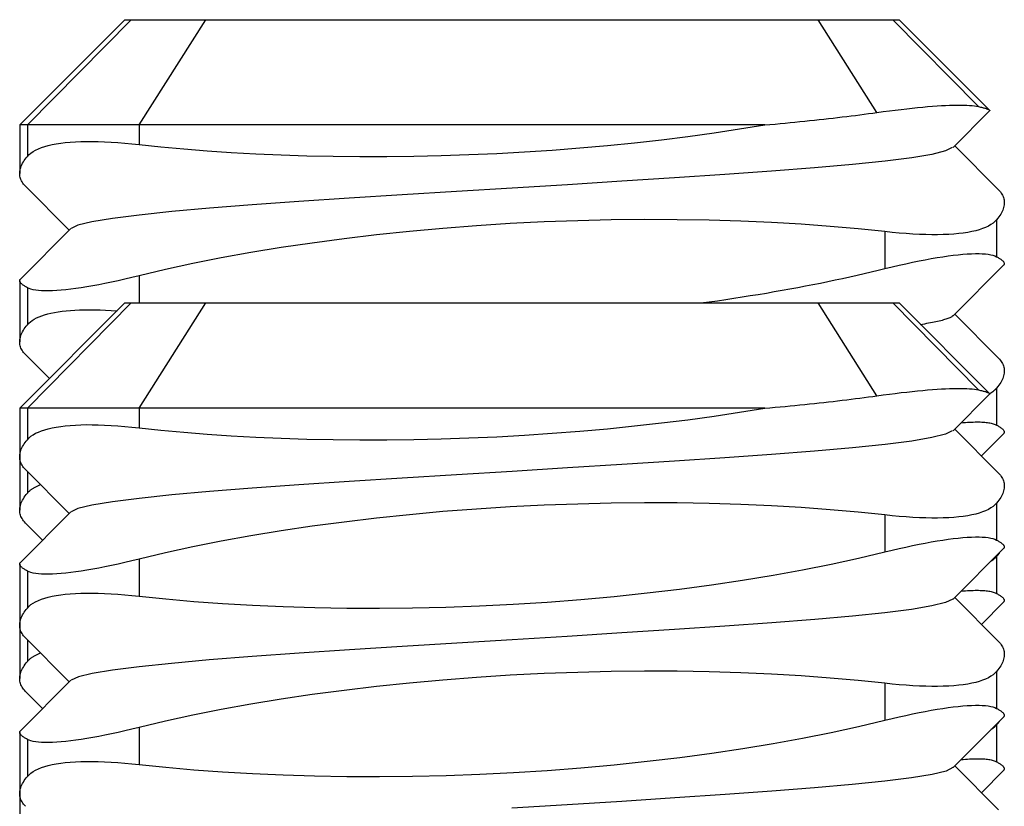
# Model space of a CAD drawing. Header units: inches. Extents: x 3 to 143, y 2 to 93.
# Tile 8 of 36: x 19.586 to 19.799, y 12.004 to 12.175. Entities that reach past the tile are written whole.
import ezdxf

# ---------------------------------------------------------------- set-up
doc = ezdxf.new("R2010")
doc.units = ezdxf.units.IN
doc.header["$LTSCALE"] = 8.561686
doc.header["$MEASUREMENT"] = 0
doc.layers.add('Visible Edges(ANSI)', color=7, linetype='Continuous', lineweight=25)
doc.layers.add('Visible Tangent Edges(ANSI)', color=7, linetype='Continuous', lineweight=25)

msp = doc.modelspace()

# ---------------------------------------------------------------- linework, layer by layer
at = {"layer": 'Visible Edges(ANSI)'}
for p, q in [((19.60843, 12.17488), (19.58561, 12.15206)), ((19.60843, 12.17488), (19.6098, 12.17488)), ((19.6098, 12.17488), (19.62596, 12.17488)), ((19.62596, 12.17488), (19.75885, 12.17488)), ((19.75885, 12.17488), (19.77501, 12.17488)), ((19.77501, 12.17488), (19.77638, 12.17488)), ((19.77638, 12.17488), (19.796, 12.15526)), ((19.79601, 12.15509), (19.78808, 12.14714)), ((19.58561, 12.15206), (19.58561, 12.14152)), ((19.58727, 12.15206), (19.58561, 12.15206)), ((19.61152, 12.15206), (19.58727, 12.15206)), ((19.74724, 12.15206), (19.61152, 12.15206)), ((19.78844, 12.1475), (19.79793, 12.13798)), ((19.59637, 12.12924), (19.58687, 12.13875)), ((19.58577, 12.11861), (19.59672, 12.12959)), ((19.79904, 12.12161), (19.78808, 12.11063)), ((19.58561, 12.11827), (19.58561, 12.10501)), ((19.60843, 12.11344), (19.58561, 12.09061)), ((19.60843, 12.11344), (19.6098, 12.11344)), ((19.6098, 12.11344), (19.62596, 12.11344)), ((19.62596, 12.11344), (19.75885, 12.11344)), ((19.75885, 12.11344), (19.77501, 12.11344)), ((19.77501, 12.11344), (19.77638, 12.11344)), ((19.77638, 12.11344), (19.796, 12.09382)), ((19.78844, 12.11098), (19.79793, 12.10146)), ((19.59205, 12.09705), (19.58687, 12.10224)), ((19.79601, 12.09364), (19.78808, 12.0857)), ((19.58561, 12.09061), (19.58561, 12.08007)), ((19.58727, 12.09061), (19.58561, 12.09061)), ((19.61152, 12.09061), (19.58727, 12.09061)), ((19.74724, 12.09061), (19.61152, 12.09061)), ((19.78844, 12.08605), (19.79793, 12.07653)), ((19.79904, 12.08509), (19.79422, 12.08026)), ((19.58561, 12.08007), (19.58561, 12.06849)), ((19.59637, 12.06779), (19.58687, 12.07731)), ((19.58577, 12.05717), (19.59672, 12.06814)), ((19.59059, 12.062), (19.58687, 12.06572)), ((19.79904, 12.06016), (19.78808, 12.04918)), ((19.58561, 12.05682), (19.58561, 12.04356)), ((19.78844, 12.04953), (19.79793, 12.04002)), ((19.79904, 12.04857), (19.79422, 12.04374)), ((19.58561, 12.04356), (19.58561, 12.03197)), ((19.59637, 12.03127), (19.58687, 12.04079)), ((19.58577, 12.02065), (19.59672, 12.03163)), ((19.59059, 12.02548), (19.58687, 12.0292)), ((19.79904, 12.02364), (19.78808, 12.01266)), ((19.58561, 12.0203), (19.58561, 12.00704)), ((19.78844, 12.01302), (19.79793, 12.0035)), ((19.79904, 12.01206), (19.79422, 12.00722)), ((19.58561, 12.00704), (19.58561, 11.99546))]:
    msp.add_line(p, q, dxfattribs=at)
at = {"layer": 'Visible Edges(ANSI)', "flags": 128}
for points in [[(19.77158, 12.15476), (19.77294, 12.15494), (19.77426, 12.15512), (19.77555, 12.15528), (19.77681, 12.15543), (19.77804, 12.15558), (19.77922, 12.15571), (19.78038, 12.15582), (19.78149, 12.15593), (19.78256, 12.15603), (19.7836, 12.15611), (19.7846, 12.15618), (19.78555, 12.15624), (19.78646, 12.15629), (19.78733, 12.15632), (19.78816, 12.15635), (19.78895, 12.15636), (19.78969, 12.15636), (19.79038, 12.15635), (19.79104, 12.15632), (19.79164, 12.15629), (19.79221, 12.15624), (19.79272, 12.15618), (19.79319, 12.15611), (19.79362, 12.15603)], [(19.79362, 12.15603), (19.79384, 12.15598), (19.79405, 12.15593), (19.79425, 12.15588), (19.79444, 12.15584), (19.79462, 12.15579), (19.79479, 12.15574), (19.79495, 12.1557), (19.79509, 12.15566), (19.79523, 12.15561), (19.79536, 12.15557), (19.79547, 12.15553), (19.79558, 12.15549), (19.79567, 12.15545), (19.79576, 12.15541), (19.79583, 12.15538), (19.79589, 12.15534), (19.79595, 12.15531), (19.79599, 12.15527), (19.79602, 12.15524), (19.79604, 12.15521), (19.79605, 12.15518), (19.79605, 12.15514), (19.79604, 12.15512), (19.79601, 12.15509)], [(19.74724, 12.15206), (19.74835, 12.15216), (19.74946, 12.15226), (19.75055, 12.15236), (19.75164, 12.15246), (19.75272, 12.15257), (19.75379, 12.15267), (19.75485, 12.15278), (19.75591, 12.15288), (19.75696, 12.15299), (19.75799, 12.1531), (19.75902, 12.15321), (19.76004, 12.15332), (19.76106, 12.15344), (19.76206, 12.15355), (19.76305, 12.15367), (19.76404, 12.15378), (19.76501, 12.1539), (19.76598, 12.15402), (19.76694, 12.15414), (19.76789, 12.15426), (19.76882, 12.15438), (19.76975, 12.15451), (19.77067, 12.15463), (19.77158, 12.15476)], [(19.61152, 12.14781), (19.61626, 12.14731), (19.62118, 12.14686), (19.62625, 12.14645), (19.63147, 12.1461), (19.63684, 12.1458), (19.64233, 12.14556), (19.64793, 12.14538), (19.65361, 12.14526), (19.65938, 12.1452), (19.66522, 12.14521), (19.67112, 12.14528), (19.67707, 12.14541), (19.68306, 12.14561), (19.68908, 12.14588), (19.69511, 12.14622), (19.70113, 12.14662), (19.70713, 12.14708), (19.71309, 12.14761), (19.71899, 12.14821), (19.72482, 12.14886), (19.73057, 12.14958), (19.73623, 12.15035), (19.74179, 12.15118), (19.74724, 12.15206)], [(19.58727, 12.14523), (19.58763, 12.14561), (19.58805, 12.14597), (19.58853, 12.1463), (19.58907, 12.14661), (19.58967, 12.1469), (19.59033, 12.14717), (19.59104, 12.14741), (19.59182, 12.14762), (19.59265, 12.14782), (19.59355, 12.14799), (19.5945, 12.14813), (19.5955, 12.14825), (19.59657, 12.14835), (19.59768, 12.14842), (19.59885, 12.14847), (19.60007, 12.14849), (19.60134, 12.14849), (19.60266, 12.14847), (19.60403, 12.14842), (19.60544, 12.14835), (19.6069, 12.14825), (19.60839, 12.14813), (19.60994, 12.14798), (19.61152, 12.14781)], [(19.78792, 12.14714), (19.78643, 12.14641), (19.7835, 12.14568), (19.77914, 12.14495), (19.77338, 12.14422), (19.76629, 12.14349), (19.75801, 12.14276), (19.74872, 12.14202), (19.73855, 12.14129), (19.72768, 12.14056), (19.71626, 12.13983), (19.70445, 12.1391), (19.69243, 12.13837), (19.6804, 12.13764), (19.66856, 12.1369), (19.65708, 12.13617), (19.64618, 12.13544), (19.63603, 12.13471), (19.6268, 12.13398), (19.6186, 12.13325), (19.61154, 12.13252), (19.60572, 12.13178), (19.60125, 12.13105), (19.59825, 12.13032), (19.5968, 12.12959)], [(19.58687, 12.13875), (19.58666, 12.13898), (19.58646, 12.13922), (19.58628, 12.13945), (19.58613, 12.13969), (19.58599, 12.13994), (19.58588, 12.14019), (19.58578, 12.14044), (19.58571, 12.14069), (19.58566, 12.14095), (19.58562, 12.14121), (19.58561, 12.14148), (19.58562, 12.14175), (19.58564, 12.14202), (19.58569, 12.1423), (19.58576, 12.14258), (19.58585, 12.14286), (19.58596, 12.14315), (19.58608, 12.14344), (19.58623, 12.14373), (19.5864, 12.14403), (19.58659, 12.14432), (19.5868, 12.14462), (19.58703, 12.14493), (19.58727, 12.14523)], [(19.79793, 12.13798), (19.79815, 12.13775), (19.79835, 12.13752), (19.79852, 12.13728), (19.79868, 12.13704), (19.79881, 12.1368), (19.79893, 12.13655), (19.79902, 12.1363), (19.7991, 12.13604), (19.79915, 12.13578), (19.79919, 12.13552), (19.7992, 12.13525), (19.79919, 12.13498), (19.79916, 12.13471), (19.79912, 12.13443), (19.79905, 12.13415), (19.79896, 12.13387), (19.79885, 12.13359), (19.79872, 12.1333), (19.79858, 12.133), (19.79841, 12.13271), (19.79822, 12.13241), (19.79801, 12.13211), (19.79778, 12.13181), (19.79753, 12.1315)], [(19.77329, 12.12892), (19.76749, 12.12953), (19.76144, 12.13006), (19.75516, 12.13052), (19.74869, 12.1309), (19.74203, 12.13119), (19.7352, 12.1314), (19.72823, 12.13151), (19.72112, 12.13154), (19.71393, 12.13146), (19.70667, 12.13129), (19.69937, 12.13102), (19.69203, 12.13066), (19.68471, 12.13019), (19.67741, 12.12963), (19.67018, 12.12897), (19.66303, 12.12822), (19.65599, 12.12738), (19.64907, 12.12645), (19.64231, 12.12545), (19.63574, 12.12436), (19.62935, 12.1232), (19.62318, 12.12198), (19.61723, 12.12068), (19.61152, 12.11933)], [(19.79753, 12.1315), (19.79717, 12.13112), (19.79676, 12.13076), (19.79628, 12.13043), (19.79574, 12.13012), (19.79514, 12.12983), (19.79448, 12.12957), (19.79376, 12.12933), (19.79299, 12.12911), (19.79216, 12.12892), (19.79126, 12.12875), (19.79031, 12.1286), (19.7893, 12.12848), (19.78824, 12.12839), (19.78713, 12.12831), (19.78596, 12.12827), (19.78474, 12.12824), (19.78346, 12.12824), (19.78215, 12.12827), (19.78078, 12.12832), (19.77937, 12.12839), (19.77791, 12.12849), (19.77641, 12.12861), (19.77487, 12.12875), (19.77329, 12.12892)], [(19.77329, 12.12089), (19.77485, 12.12127), (19.77638, 12.12163), (19.77786, 12.12196), (19.7793, 12.12227), (19.7807, 12.12256), (19.78205, 12.12282), (19.78336, 12.12306), (19.78463, 12.12328), (19.78585, 12.12347), (19.78701, 12.12364), (19.78813, 12.12379), (19.7892, 12.12391), (19.79021, 12.124), (19.79117, 12.12408), (19.79207, 12.12413), (19.79292, 12.12415), (19.79371, 12.12415), (19.79443, 12.12412), (19.7951, 12.12407), (19.79571, 12.124), (19.79626, 12.1239), (19.79674, 12.12378), (19.79717, 12.12364), (19.79753, 12.12347)], [(19.79753, 12.12347), (19.79771, 12.12337), (19.79788, 12.12328), (19.79803, 12.12318), (19.79818, 12.12309), (19.79832, 12.123), (19.79844, 12.12291), (19.79856, 12.12282), (19.79867, 12.12274), (19.79876, 12.12265), (19.79885, 12.12257), (19.79893, 12.12249), (19.799, 12.12241), (19.79906, 12.12233), (19.7991, 12.12226), (19.79914, 12.12218), (19.79917, 12.12211), (19.79919, 12.12204), (19.7992, 12.12197), (19.7992, 12.12191), (19.79919, 12.12184), (19.79917, 12.12178), (19.79913, 12.12172), (19.79909, 12.12166), (19.79904, 12.12161)], [(19.61152, 12.11933), (19.60996, 12.11895), (19.60843, 12.11859), (19.60695, 12.11826), (19.60551, 12.11795), (19.60411, 12.11766), (19.60275, 12.1174), (19.60144, 12.11716), (19.60018, 12.11694), (19.59896, 12.11675), (19.59779, 12.11658), (19.59667, 12.11643), (19.59561, 12.11631), (19.59459, 12.11621), (19.59364, 12.11614), (19.59273, 12.11609), (19.59189, 12.11607), (19.5911, 12.11607), (19.59037, 12.11609), (19.58971, 12.11614), (19.5891, 12.11622), (19.58855, 12.11631), (19.58806, 12.11643), (19.58764, 12.11658), (19.58727, 12.11675)], [(19.73337, 12.11344), (19.73519, 12.11369), (19.73699, 12.11394), (19.73878, 12.11421), (19.74056, 12.11447), (19.74234, 12.11475), (19.7441, 12.11503), (19.74584, 12.11531), (19.74758, 12.1156), (19.7493, 12.1159), (19.75101, 12.1162), (19.7527, 12.1165), (19.75438, 12.11681), (19.75604, 12.11713), (19.75769, 12.11745), (19.75932, 12.11777), (19.76094, 12.1181), (19.76254, 12.11843), (19.76413, 12.11877), (19.7657, 12.11911), (19.76725, 12.11946), (19.76879, 12.11981), (19.7703, 12.12017), (19.77181, 12.12053), (19.77329, 12.12089)], [(19.58727, 12.11675), (19.5871, 12.11685), (19.58693, 12.11694), (19.58678, 12.11704), (19.58663, 12.11713), (19.58649, 12.11722), (19.58637, 12.11731), (19.58625, 12.1174), (19.58614, 12.11748), (19.58604, 12.11757), (19.58596, 12.11765), (19.58588, 12.11773), (19.58581, 12.11781), (19.58575, 12.11788), (19.5857, 12.11796), (19.58566, 12.11803), (19.58564, 12.11811), (19.58562, 12.11818), (19.58561, 12.11824), (19.58561, 12.11831), (19.58562, 12.11837), (19.58564, 12.11844), (19.58567, 12.1185), (19.58571, 12.11856), (19.58577, 12.11861)], [(19.58727, 12.10872), (19.58758, 12.10905), (19.58794, 12.10936), (19.58834, 12.10966), (19.58878, 12.10994), (19.58928, 12.1102), (19.58981, 12.11045), (19.59039, 12.11067), (19.59102, 12.11088), (19.59169, 12.11107), (19.5924, 12.11125), (19.59316, 12.1114), (19.59396, 12.11154), (19.59481, 12.11166), (19.5957, 12.11176), (19.59663, 12.11184), (19.5976, 12.1119), (19.59861, 12.11195), (19.59966, 12.11197), (19.60075, 12.11198), (19.60188, 12.11197), (19.60304, 12.11194), (19.60424, 12.11189), (19.60547, 12.11183), (19.60674, 12.11174)], [(19.78801, 12.11063), (19.78791, 12.11055), (19.7878, 12.11047), (19.78767, 12.11039), (19.78752, 12.11031), (19.78736, 12.11023), (19.78717, 12.11015), (19.78697, 12.11007), (19.78675, 12.10999), (19.78652, 12.10991), (19.78626, 12.10983), (19.78599, 12.10975), (19.7857, 12.10967), (19.7854, 12.10959), (19.78508, 12.10951), (19.78474, 12.10943), (19.78438, 12.10936), (19.78401, 12.10928), (19.78362, 12.1092), (19.78321, 12.10912), (19.78279, 12.10904), (19.78235, 12.10896), (19.78189, 12.10888), (19.78142, 12.1088), (19.78093, 12.10872)], [(19.58687, 12.10224), (19.58666, 12.10247), (19.58646, 12.1027), (19.58628, 12.10294), (19.58613, 12.10318), (19.58599, 12.10342), (19.58588, 12.10367), (19.58578, 12.10392), (19.58571, 12.10418), (19.58566, 12.10444), (19.58562, 12.1047), (19.58561, 12.10496), (19.58562, 12.10523), (19.58564, 12.10551), (19.58569, 12.10578), (19.58576, 12.10606), (19.58585, 12.10635), (19.58596, 12.10663), (19.58608, 12.10692), (19.58623, 12.10721), (19.5864, 12.10751), (19.58659, 12.10781), (19.5868, 12.10811), (19.58703, 12.10841), (19.58727, 12.10872)], [(19.79793, 12.10146), (19.79815, 12.10124), (19.79835, 12.101), (19.79852, 12.10077), (19.79868, 12.10052), (19.79881, 12.10028), (19.79893, 12.10003), (19.79902, 12.09978), (19.7991, 12.09952), (19.79915, 12.09927), (19.79919, 12.099), (19.7992, 12.09874), (19.79919, 12.09847), (19.79916, 12.09819), (19.79912, 12.09792), (19.79905, 12.09764), (19.79896, 12.09736), (19.79885, 12.09707), (19.79872, 12.09678), (19.79858, 12.09649), (19.79841, 12.09619), (19.79822, 12.0959), (19.79801, 12.09559), (19.79778, 12.09529), (19.79753, 12.09499)], [(19.77158, 12.09331), (19.77294, 12.09349), (19.77426, 12.09367), (19.77555, 12.09383), (19.77681, 12.09399), (19.77804, 12.09413), (19.77922, 12.09426), (19.78038, 12.09438), (19.78149, 12.09448), (19.78256, 12.09458), (19.7836, 12.09466), (19.7846, 12.09473), (19.78555, 12.09479), (19.78646, 12.09484), (19.78733, 12.09488), (19.78816, 12.0949), (19.78895, 12.09491), (19.78969, 12.09491), (19.79038, 12.0949), (19.79104, 12.09488), (19.79164, 12.09484), (19.79221, 12.09479), (19.79272, 12.09473), (19.79319, 12.09466), (19.79362, 12.09458)], [(19.79362, 12.09458), (19.79384, 12.09453), (19.79405, 12.09448), (19.79425, 12.09443), (19.79444, 12.09439), (19.79462, 12.09434), (19.79479, 12.0943), (19.79495, 12.09425), (19.79509, 12.09421), (19.79523, 12.09417), (19.79536, 12.09412), (19.79547, 12.09408), (19.79558, 12.09404), (19.79567, 12.094), (19.79576, 12.09397), (19.79583, 12.09393), (19.79589, 12.09389), (19.79595, 12.09386), (19.79599, 12.09382), (19.79602, 12.09379), (19.79604, 12.09376), (19.79605, 12.09373), (19.79605, 12.0937), (19.79604, 12.09367), (19.79601, 12.09364)], [(19.79753, 12.09499), (19.79749, 12.09493), (19.79744, 12.09487), (19.79739, 12.09482), (19.79733, 12.09476), (19.79728, 12.09471), (19.79723, 12.09465), (19.79717, 12.0946), (19.79711, 12.09455), (19.79706, 12.0945), (19.797, 12.09444), (19.79694, 12.09439), (19.79687, 12.09434), (19.79681, 12.09429), (19.79675, 12.09424), (19.79668, 12.09419), (19.79661, 12.09414), (19.79655, 12.09409), (19.79648, 12.09405), (19.79641, 12.094), (19.79633, 12.09395), (19.79626, 12.0939), (19.79619, 12.09386), (19.79611, 12.09381), (19.79603, 12.09377)], [(19.74724, 12.09061), (19.74835, 12.09071), (19.74946, 12.09081), (19.75055, 12.09091), (19.75164, 12.09101), (19.75272, 12.09112), (19.75379, 12.09122), (19.75485, 12.09133), (19.75591, 12.09144), (19.75696, 12.09154), (19.75799, 12.09165), (19.75902, 12.09176), (19.76004, 12.09188), (19.76106, 12.09199), (19.76206, 12.0921), (19.76305, 12.09222), (19.76404, 12.09234), (19.76501, 12.09245), (19.76598, 12.09257), (19.76694, 12.09269), (19.76789, 12.09281), (19.76882, 12.09294), (19.76975, 12.09306), (19.77067, 12.09318), (19.77158, 12.09331)], [(19.61152, 12.08637), (19.61626, 12.08586), (19.62118, 12.08541), (19.62625, 12.08501), (19.63147, 12.08465), (19.63684, 12.08435), (19.64233, 12.08411), (19.64793, 12.08393), (19.65361, 12.08381), (19.65938, 12.08375), (19.66522, 12.08376), (19.67112, 12.08383), (19.67707, 12.08396), (19.68306, 12.08416), (19.68908, 12.08443), (19.69511, 12.08477), (19.70113, 12.08517), (19.70713, 12.08564), (19.71309, 12.08617), (19.71899, 12.08676), (19.72482, 12.08742), (19.73057, 12.08813), (19.73623, 12.0889), (19.74179, 12.08973), (19.74724, 12.09061)], [(19.78984, 12.08745), (19.79031, 12.0875), (19.79077, 12.08753), (19.79121, 12.08756), (19.79165, 12.08759), (19.79207, 12.08761), (19.79248, 12.08762), (19.79287, 12.08763), (19.79325, 12.08764), (19.79362, 12.08763), (19.79398, 12.08763), (19.79432, 12.08761), (19.79465, 12.08759), (19.79496, 12.08757), (19.79527, 12.08754), (19.79555, 12.08751), (19.79583, 12.08747), (19.79609, 12.08742), (19.79634, 12.08737), (19.79657, 12.08731), (19.79679, 12.08725), (19.797, 12.08719), (19.79719, 12.08711), (19.79737, 12.08704), (19.79753, 12.08695)], [(19.58727, 12.08379), (19.58763, 12.08417), (19.58805, 12.08452), (19.58853, 12.08486), (19.58907, 12.08517), (19.58967, 12.08545), (19.59033, 12.08572), (19.59104, 12.08596), (19.59182, 12.08617), (19.59265, 12.08637), (19.59355, 12.08654), (19.5945, 12.08668), (19.5955, 12.0868), (19.59657, 12.0869), (19.59768, 12.08697), (19.59885, 12.08702), (19.60007, 12.08705), (19.60134, 12.08704), (19.60266, 12.08702), (19.60403, 12.08697), (19.60544, 12.0869), (19.6069, 12.0868), (19.60839, 12.08668), (19.60994, 12.08653), (19.61152, 12.08637)], [(19.78792, 12.0857), (19.78643, 12.08497), (19.7835, 12.08423), (19.77914, 12.0835), (19.77338, 12.08277), (19.76629, 12.08204), (19.75801, 12.08131), (19.74872, 12.08058), (19.73855, 12.07985), (19.72768, 12.07911), (19.71626, 12.07838), (19.70445, 12.07765), (19.69243, 12.07692), (19.6804, 12.07619), (19.66856, 12.07546), (19.65708, 12.07473), (19.64618, 12.07399), (19.63603, 12.07326), (19.6268, 12.07253), (19.6186, 12.0718), (19.61154, 12.07107), (19.60572, 12.07034), (19.60125, 12.06961), (19.59825, 12.06887), (19.5968, 12.06814)], [(19.79753, 12.08695), (19.79771, 12.08686), (19.79788, 12.08676), (19.79803, 12.08667), (19.79818, 12.08657), (19.79832, 12.08648), (19.79844, 12.08639), (19.79856, 12.08631), (19.79867, 12.08622), (19.79876, 12.08614), (19.79885, 12.08605), (19.79893, 12.08597), (19.799, 12.08589), (19.79906, 12.08582), (19.7991, 12.08574), (19.79914, 12.08567), (19.79917, 12.0856), (19.79919, 12.08553), (19.7992, 12.08546), (19.7992, 12.08539), (19.79919, 12.08533), (19.79917, 12.08526), (19.79913, 12.0852), (19.79909, 12.08515), (19.79904, 12.08509)], [(19.58687, 12.07731), (19.58666, 12.07754), (19.58646, 12.07777), (19.58628, 12.078), (19.58613, 12.07825), (19.58599, 12.07849), (19.58588, 12.07874), (19.58578, 12.07899), (19.58571, 12.07925), (19.58566, 12.0795), (19.58562, 12.07977), (19.58561, 12.08003), (19.58562, 12.0803), (19.58564, 12.08058), (19.58569, 12.08085), (19.58576, 12.08113), (19.58585, 12.08141), (19.58596, 12.0817), (19.58608, 12.08199), (19.58623, 12.08228), (19.5864, 12.08258), (19.58659, 12.08288), (19.5868, 12.08318), (19.58703, 12.08348), (19.58727, 12.08379)], [(19.79793, 12.07653), (19.79815, 12.0763), (19.79835, 12.07607), (19.79852, 12.07583), (19.79868, 12.07559), (19.79881, 12.07535), (19.79893, 12.0751), (19.79902, 12.07485), (19.7991, 12.07459), (19.79915, 12.07433), (19.79919, 12.07407), (19.7992, 12.07381), (19.79919, 12.07354), (19.79916, 12.07326), (19.79912, 12.07299), (19.79905, 12.07271), (19.79896, 12.07242), (19.79885, 12.07214), (19.79872, 12.07185), (19.79858, 12.07156), (19.79841, 12.07126), (19.79822, 12.07096), (19.79801, 12.07066), (19.79778, 12.07036), (19.79753, 12.07005)], [(19.58687, 12.06572), (19.58666, 12.06595), (19.58646, 12.06618), (19.58628, 12.06642), (19.58613, 12.06666), (19.58599, 12.06691), (19.58588, 12.06715), (19.58578, 12.06741), (19.58571, 12.06766), (19.58566, 12.06792), (19.58562, 12.06818), (19.58561, 12.06845), (19.58562, 12.06872), (19.58564, 12.06899), (19.58569, 12.06927), (19.58576, 12.06955), (19.58585, 12.06983), (19.58596, 12.07012), (19.58608, 12.07041), (19.58623, 12.0707), (19.5864, 12.07099), (19.58659, 12.07129), (19.5868, 12.07159), (19.58703, 12.07189), (19.58727, 12.0722)], [(19.58727, 12.0722), (19.58735, 12.07229), (19.58744, 12.07238), (19.58752, 12.07247), (19.58761, 12.07256), (19.58771, 12.07265), (19.5878, 12.07273), (19.5879, 12.07282), (19.58801, 12.0729), (19.58811, 12.07298), (19.58822, 12.07306), (19.58834, 12.07314), (19.58845, 12.07322), (19.58858, 12.0733), (19.5887, 12.07337), (19.58883, 12.07345), (19.58896, 12.07352), (19.58909, 12.07359), (19.58923, 12.07366), (19.58937, 12.07373), (19.58951, 12.0738), (19.58966, 12.07386), (19.58981, 12.07393), (19.58996, 12.07399), (19.59012, 12.07406)], [(19.77329, 12.06747), (19.76749, 12.06808), (19.76144, 12.06861), (19.75516, 12.06907), (19.74869, 12.06945), (19.74203, 12.06974), (19.7352, 12.06995), (19.72823, 12.07007), (19.72112, 12.07009), (19.71393, 12.07001), (19.70667, 12.06984), (19.69937, 12.06958), (19.69203, 12.06921), (19.68471, 12.06874), (19.67741, 12.06818), (19.67018, 12.06752), (19.66303, 12.06677), (19.65599, 12.06593), (19.64907, 12.06501), (19.64231, 12.064), (19.63574, 12.06291), (19.62935, 12.06176), (19.62318, 12.06053), (19.61723, 12.05924), (19.61152, 12.05788)], [(19.79753, 12.07005), (19.79717, 12.06967), (19.79676, 12.06932), (19.79628, 12.06898), (19.79574, 12.06867), (19.79514, 12.06838), (19.79448, 12.06812), (19.79376, 12.06788), (19.79299, 12.06766), (19.79216, 12.06747), (19.79126, 12.0673), (19.79031, 12.06716), (19.7893, 12.06703), (19.78824, 12.06694), (19.78713, 12.06687), (19.78596, 12.06682), (19.78474, 12.06679), (19.78346, 12.06679), (19.78215, 12.06682), (19.78078, 12.06687), (19.77937, 12.06694), (19.77791, 12.06704), (19.77641, 12.06716), (19.77487, 12.0673), (19.77329, 12.06747)], [(19.77329, 12.05944), (19.77485, 12.05982), (19.77638, 12.06018), (19.77786, 12.06051), (19.7793, 12.06082), (19.7807, 12.06111), (19.78205, 12.06137), (19.78336, 12.06161), (19.78463, 12.06183), (19.78585, 12.06202), (19.78701, 12.06219), (19.78813, 12.06234), (19.7892, 12.06246), (19.79021, 12.06256), (19.79117, 12.06263), (19.79207, 12.06268), (19.79292, 12.0627), (19.79371, 12.0627), (19.79443, 12.06268), (19.7951, 12.06263), (19.79571, 12.06255), (19.79626, 12.06246), (19.79674, 12.06234), (19.79717, 12.06219), (19.79753, 12.06202)], [(19.79753, 12.06202), (19.79771, 12.06192), (19.79788, 12.06183), (19.79803, 12.06173), (19.79818, 12.06164), (19.79832, 12.06155), (19.79844, 12.06146), (19.79856, 12.06137), (19.79867, 12.06129), (19.79876, 12.0612), (19.79885, 12.06112), (19.79893, 12.06104), (19.799, 12.06096), (19.79906, 12.06089), (19.7991, 12.06081), (19.79914, 12.06074), (19.79917, 12.06066), (19.79919, 12.06059), (19.7992, 12.06053), (19.7992, 12.06046), (19.79919, 12.0604), (19.79917, 12.06033), (19.79913, 12.06027), (19.79909, 12.06021), (19.79904, 12.06016)], [(19.61152, 12.04985), (19.61732, 12.04925), (19.62336, 12.04871), (19.62962, 12.04825), (19.6361, 12.04788), (19.64277, 12.04758), (19.64961, 12.04737), (19.65657, 12.04726), (19.66365, 12.04724), (19.67082, 12.04731), (19.67806, 12.04748), (19.68536, 12.04774), (19.69269, 12.04811), (19.70002, 12.04857), (19.70732, 12.04914), (19.71455, 12.04979), (19.72171, 12.05054), (19.72875, 12.05138), (19.73566, 12.05231), (19.74243, 12.05331), (19.74903, 12.0544), (19.75543, 12.05556), (19.76162, 12.05679), (19.76757, 12.05809), (19.77329, 12.05944)], [(19.61152, 12.05788), (19.60996, 12.0575), (19.60843, 12.05714), (19.60695, 12.05681), (19.60551, 12.0565), (19.60411, 12.05621), (19.60275, 12.05595), (19.60144, 12.05571), (19.60018, 12.05549), (19.59896, 12.0553), (19.59779, 12.05513), (19.59667, 12.05498), (19.59561, 12.05486), (19.59459, 12.05477), (19.59364, 12.05469), (19.59273, 12.05465), (19.59189, 12.05462), (19.5911, 12.05462), (19.59037, 12.05465), (19.58971, 12.0547), (19.5891, 12.05477), (19.58855, 12.05487), (19.58806, 12.05499), (19.58764, 12.05513), (19.58727, 12.0553)], [(19.79753, 12.05847), (19.79749, 12.05842), (19.79745, 12.05837), (19.79741, 12.05833), (19.79737, 12.05828), (19.79732, 12.05823), (19.79728, 12.05819), (19.79723, 12.05814), (19.79718, 12.0581), (19.79713, 12.05805), (19.79709, 12.05801), (19.79704, 12.05796), (19.79699, 12.05792), (19.79693, 12.05787), (19.79688, 12.05783), (19.79683, 12.05779), (19.79677, 12.05775), (19.79672, 12.0577), (19.79666, 12.05766), (19.79661, 12.05762), (19.79655, 12.05758), (19.79649, 12.05754), (19.79643, 12.0575), (19.79637, 12.05746), (19.79631, 12.05742)], [(19.79812, 12.05923), (19.7981, 12.0592), (19.79807, 12.05917), (19.79805, 12.05914), (19.79803, 12.05911), (19.79801, 12.05907), (19.79798, 12.05904), (19.79796, 12.05901), (19.79794, 12.05898), (19.79791, 12.05895), (19.79789, 12.05892), (19.79787, 12.05888), (19.79784, 12.05885), (19.79782, 12.05882), (19.79779, 12.05879), (19.79777, 12.05876), (19.79774, 12.05872), (19.79772, 12.05869), (19.79769, 12.05866), (19.79767, 12.05863), (19.79764, 12.0586), (19.79761, 12.05856), (19.79759, 12.05853), (19.79756, 12.0585), (19.79753, 12.05847)], [(19.58727, 12.0553), (19.5871, 12.0554), (19.58693, 12.05549), (19.58678, 12.05559), (19.58663, 12.05568), (19.58649, 12.05577), (19.58637, 12.05586), (19.58625, 12.05595), (19.58614, 12.05603), (19.58604, 12.05612), (19.58596, 12.0562), (19.58588, 12.05628), (19.58581, 12.05636), (19.58575, 12.05644), (19.5857, 12.05651), (19.58566, 12.05659), (19.58564, 12.05666), (19.58562, 12.05673), (19.58561, 12.0568), (19.58561, 12.05686), (19.58562, 12.05693), (19.58564, 12.05699), (19.58567, 12.05705), (19.58571, 12.05711), (19.58577, 12.05717)], [(19.78984, 12.05094), (19.79031, 12.05098), (19.79077, 12.05102), (19.79121, 12.05105), (19.79165, 12.05107), (19.79207, 12.05109), (19.79248, 12.05111), (19.79287, 12.05112), (19.79325, 12.05112), (19.79362, 12.05112), (19.79398, 12.05111), (19.79432, 12.0511), (19.79465, 12.05108), (19.79496, 12.05105), (19.79527, 12.05103), (19.79555, 12.05099), (19.79583, 12.05095), (19.79609, 12.05091), (19.79634, 12.05085), (19.79657, 12.0508), (19.79679, 12.05074), (19.797, 12.05067), (19.79719, 12.0506), (19.79737, 12.05052), (19.79753, 12.05044)], [(19.58727, 12.04727), (19.58763, 12.04765), (19.58805, 12.04801), (19.58853, 12.04834), (19.58907, 12.04865), (19.58967, 12.04894), (19.59033, 12.0492), (19.59104, 12.04944), (19.59182, 12.04966), (19.59265, 12.04985), (19.59355, 12.05002), (19.5945, 12.05017), (19.5955, 12.05029), (19.59657, 12.05038), (19.59768, 12.05046), (19.59885, 12.0505), (19.60007, 12.05053), (19.60134, 12.05053), (19.60266, 12.0505), (19.60403, 12.05045), (19.60544, 12.05038), (19.6069, 12.05028), (19.60839, 12.05016), (19.60994, 12.05002), (19.61152, 12.04985)], [(19.78801, 12.04918), (19.78647, 12.04845), (19.78346, 12.04772), (19.77905, 12.04699), (19.77331, 12.04625), (19.76629, 12.04552), (19.75808, 12.04479), (19.74878, 12.04406), (19.73859, 12.04333), (19.72767, 12.0426), (19.71622, 12.04187), (19.7044, 12.04113), (19.69241, 12.0404), (19.68041, 12.03967), (19.66859, 12.03894), (19.65714, 12.03821), (19.64622, 12.03748), (19.63603, 12.03675), (19.62673, 12.03601), (19.61852, 12.03528), (19.61151, 12.03455), (19.60576, 12.03382), (19.60134, 12.03309), (19.59833, 12.03236), (19.5968, 12.03163)], [(19.79753, 12.05044), (19.79771, 12.05034), (19.79788, 12.05024), (19.79803, 12.05015), (19.79818, 12.05006), (19.79832, 12.04997), (19.79844, 12.04988), (19.79856, 12.04979), (19.79867, 12.0497), (19.79876, 12.04962), (19.79885, 12.04954), (19.79893, 12.04946), (19.799, 12.04938), (19.79906, 12.0493), (19.7991, 12.04923), (19.79914, 12.04915), (19.79917, 12.04908), (19.79919, 12.04901), (19.7992, 12.04894), (19.7992, 12.04888), (19.79919, 12.04881), (19.79917, 12.04875), (19.79913, 12.04869), (19.79909, 12.04863), (19.79904, 12.04857)], [(19.58687, 12.04079), (19.58666, 12.04102), (19.58646, 12.04125), (19.58628, 12.04149), (19.58613, 12.04173), (19.58599, 12.04197), (19.58588, 12.04222), (19.58578, 12.04247), (19.58571, 12.04273), (19.58566, 12.04299), (19.58562, 12.04325), (19.58561, 12.04352), (19.58562, 12.04379), (19.58564, 12.04406), (19.58569, 12.04434), (19.58576, 12.04462), (19.58585, 12.0449), (19.58596, 12.04518), (19.58608, 12.04547), (19.58623, 12.04577), (19.5864, 12.04606), (19.58659, 12.04636), (19.5868, 12.04666), (19.58703, 12.04696), (19.58727, 12.04727)], [(19.79793, 12.04002), (19.79815, 12.03979), (19.79835, 12.03955), (19.79852, 12.03932), (19.79868, 12.03908), (19.79881, 12.03883), (19.79893, 12.03858), (19.79902, 12.03833), (19.7991, 12.03808), (19.79915, 12.03782), (19.79919, 12.03756), (19.7992, 12.03729), (19.79919, 12.03702), (19.79916, 12.03675), (19.79912, 12.03647), (19.79905, 12.03619), (19.79896, 12.03591), (19.79885, 12.03562), (19.79872, 12.03533), (19.79858, 12.03504), (19.79841, 12.03475), (19.79822, 12.03445), (19.79801, 12.03415), (19.79778, 12.03384), (19.79753, 12.03354)], [(19.58727, 12.03568), (19.58735, 12.03578), (19.58744, 12.03587), (19.58752, 12.03596), (19.58761, 12.03605), (19.58771, 12.03613), (19.5878, 12.03622), (19.5879, 12.0363), (19.58801, 12.03639), (19.58811, 12.03647), (19.58822, 12.03655), (19.58834, 12.03663), (19.58845, 12.03671), (19.58858, 12.03678), (19.5887, 12.03686), (19.58883, 12.03693), (19.58896, 12.037), (19.58909, 12.03708), (19.58923, 12.03715), (19.58937, 12.03721), (19.58951, 12.03728), (19.58966, 12.03735), (19.58981, 12.03741), (19.58996, 12.03748), (19.59012, 12.03754)], [(19.58687, 12.0292), (19.58666, 12.02943), (19.58646, 12.02967), (19.58628, 12.0299), (19.58613, 12.03014), (19.58599, 12.03039), (19.58588, 12.03064), (19.58578, 12.03089), (19.58571, 12.03114), (19.58566, 12.0314), (19.58562, 12.03167), (19.58561, 12.03193), (19.58562, 12.0322), (19.58564, 12.03247), (19.58569, 12.03275), (19.58576, 12.03303), (19.58585, 12.03331), (19.58596, 12.0336), (19.58608, 12.03389), (19.58623, 12.03418), (19.5864, 12.03448), (19.58659, 12.03477), (19.5868, 12.03507), (19.58703, 12.03538), (19.58727, 12.03568)], [(19.77329, 12.03096), (19.76749, 12.03156), (19.76144, 12.03209), (19.75516, 12.03255), (19.74869, 12.03293), (19.74203, 12.03323), (19.7352, 12.03343), (19.72823, 12.03355), (19.72112, 12.03357), (19.71393, 12.0335), (19.70667, 12.03333), (19.69937, 12.03306), (19.69203, 12.03269), (19.68471, 12.03223), (19.67741, 12.03166), (19.67018, 12.03101), (19.66303, 12.03026), (19.65599, 12.02942), (19.64907, 12.02849), (19.64231, 12.02748), (19.63574, 12.0264), (19.62935, 12.02524), (19.62318, 12.02401), (19.61723, 12.02272), (19.61152, 12.02136)], [(19.79753, 12.03354), (19.79717, 12.03316), (19.79676, 12.0328), (19.79628, 12.03247), (19.79574, 12.03216), (19.79514, 12.03187), (19.79448, 12.0316), (19.79376, 12.03136), (19.79299, 12.03115), (19.79216, 12.03095), (19.79126, 12.03079), (19.79031, 12.03064), (19.7893, 12.03052), (19.78824, 12.03042), (19.78713, 12.03035), (19.78596, 12.0303), (19.78474, 12.03028), (19.78346, 12.03028), (19.78215, 12.0303), (19.78078, 12.03035), (19.77937, 12.03042), (19.77791, 12.03052), (19.77641, 12.03064), (19.77487, 12.03079), (19.77329, 12.03096)], [(19.77329, 12.02292), (19.77485, 12.0233), (19.77638, 12.02366), (19.77786, 12.024), (19.7793, 12.02431), (19.7807, 12.02459), (19.78205, 12.02486), (19.78336, 12.0251), (19.78463, 12.02531), (19.78585, 12.02551), (19.78701, 12.02568), (19.78813, 12.02582), (19.7892, 12.02594), (19.79021, 12.02604), (19.79117, 12.02611), (19.79207, 12.02616), (19.79292, 12.02618), (19.79371, 12.02618), (19.79443, 12.02616), (19.7951, 12.02611), (19.79571, 12.02604), (19.79626, 12.02594), (19.79674, 12.02582), (19.79717, 12.02567), (19.79753, 12.02551)], [(19.79753, 12.02551), (19.79771, 12.02541), (19.79788, 12.02531), (19.79803, 12.02522), (19.79818, 12.02513), (19.79832, 12.02504), (19.79844, 12.02495), (19.79856, 12.02486), (19.79867, 12.02477), (19.79876, 12.02469), (19.79885, 12.02461), (19.79893, 12.02453), (19.799, 12.02445), (19.79906, 12.02437), (19.7991, 12.02429), (19.79914, 12.02422), (19.79917, 12.02415), (19.79919, 12.02408), (19.7992, 12.02401), (19.7992, 12.02394), (19.79919, 12.02388), (19.79917, 12.02382), (19.79913, 12.02376), (19.79909, 12.0237), (19.79904, 12.02364)], [(19.61152, 12.02136), (19.60996, 12.02098), (19.60843, 12.02063), (19.60695, 12.02029), (19.60551, 12.01998), (19.60411, 12.0197), (19.60275, 12.01943), (19.60144, 12.01919), (19.60018, 12.01898), (19.59896, 12.01878), (19.59779, 12.01861), (19.59667, 12.01847), (19.59561, 12.01835), (19.59459, 12.01825), (19.59364, 12.01818), (19.59273, 12.01813), (19.59189, 12.01811), (19.5911, 12.01811), (19.59037, 12.01813), (19.58971, 12.01818), (19.5891, 12.01825), (19.58855, 12.01835), (19.58806, 12.01847), (19.58764, 12.01862), (19.58727, 12.01878)], [(19.61152, 12.01333), (19.61732, 12.01273), (19.62336, 12.0122), (19.62961, 12.01174), (19.63608, 12.01136), (19.64273, 12.01107), (19.64956, 12.01086), (19.65654, 12.01074), (19.66364, 12.01072), (19.67083, 12.01079), (19.67809, 12.01096), (19.68539, 12.01123), (19.69273, 12.01159), (19.70006, 12.01206), (19.70736, 12.01262), (19.7146, 12.01328), (19.72175, 12.01403), (19.7288, 12.01487), (19.73572, 12.0158), (19.74248, 12.01681), (19.74906, 12.01789), (19.75544, 12.01905), (19.76162, 12.02028), (19.76757, 12.02157), (19.77329, 12.02292)], [(19.79753, 12.02195), (19.79749, 12.0219), (19.79745, 12.02186), (19.79741, 12.02181), (19.79737, 12.02176), (19.79732, 12.02172), (19.79728, 12.02167), (19.79723, 12.02162), (19.79718, 12.02158), (19.79713, 12.02153), (19.79709, 12.02149), (19.79704, 12.02145), (19.79699, 12.0214), (19.79693, 12.02136), (19.79688, 12.02131), (19.79683, 12.02127), (19.79677, 12.02123), (19.79672, 12.02119), (19.79666, 12.02114), (19.79661, 12.0211), (19.79655, 12.02106), (19.79649, 12.02102), (19.79643, 12.02098), (19.79637, 12.02094), (19.79631, 12.0209)], [(19.79812, 12.02271), (19.7981, 12.02268), (19.79807, 12.02265), (19.79805, 12.02262), (19.79803, 12.02259), (19.79801, 12.02256), (19.79798, 12.02253), (19.79796, 12.02249), (19.79794, 12.02246), (19.79791, 12.02243), (19.79789, 12.0224), (19.79787, 12.02237), (19.79784, 12.02234), (19.79782, 12.0223), (19.79779, 12.02227), (19.79777, 12.02224), (19.79774, 12.02221), (19.79772, 12.02218), (19.79769, 12.02214), (19.79767, 12.02211), (19.79764, 12.02208), (19.79761, 12.02205), (19.79759, 12.02202), (19.79756, 12.02198), (19.79753, 12.02195)], [(19.58727, 12.01878), (19.5871, 12.01888), (19.58693, 12.01898), (19.58678, 12.01907), (19.58663, 12.01916), (19.58649, 12.01925), (19.58637, 12.01934), (19.58625, 12.01943), (19.58614, 12.01952), (19.58604, 12.0196), (19.58596, 12.01968), (19.58588, 12.01976), (19.58581, 12.01984), (19.58575, 12.01992), (19.5857, 12.02), (19.58566, 12.02007), (19.58564, 12.02014), (19.58562, 12.02021), (19.58561, 12.02028), (19.58561, 12.02035), (19.58562, 12.02041), (19.58564, 12.02047), (19.58567, 12.02053), (19.58571, 12.02059), (19.58577, 12.02065)], [(19.78984, 12.01442), (19.79031, 12.01446), (19.79077, 12.0145), (19.79121, 12.01453), (19.79165, 12.01456), (19.79207, 12.01458), (19.79248, 12.01459), (19.79287, 12.0146), (19.79325, 12.0146), (19.79362, 12.0146), (19.79398, 12.01459), (19.79432, 12.01458), (19.79465, 12.01456), (19.79496, 12.01454), (19.79527, 12.01451), (19.79555, 12.01447), (19.79583, 12.01443), (19.79609, 12.01439), (19.79634, 12.01434), (19.79657, 12.01428), (19.79679, 12.01422), (19.797, 12.01415), (19.79719, 12.01408), (19.79737, 12.014), (19.79753, 12.01392)], [(19.58727, 12.01075), (19.58763, 12.01113), (19.58805, 12.01149), (19.58853, 12.01182), (19.58907, 12.01213), (19.58967, 12.01242), (19.59033, 12.01269), (19.59104, 12.01293), (19.59182, 12.01314), (19.59265, 12.01334), (19.59355, 12.0135), (19.5945, 12.01365), (19.5955, 12.01377), (19.59657, 12.01387), (19.59768, 12.01394), (19.59885, 12.01399), (19.60007, 12.01401), (19.60134, 12.01401), (19.60266, 12.01399), (19.60403, 12.01394), (19.60544, 12.01386), (19.6069, 12.01377), (19.60839, 12.01365), (19.60994, 12.0135), (19.61152, 12.01333)], [(19.78801, 12.01266), (19.78656, 12.01193), (19.78355, 12.0112), (19.77909, 12.01047), (19.77327, 12.00974), (19.76621, 12.00901), (19.75801, 12.00828), (19.74878, 12.00754), (19.73863, 12.00681), (19.72773, 12.00608), (19.71625, 12.00535), (19.7044, 12.00462), (19.69238, 12.00389)], [(19.79753, 12.01392), (19.79771, 12.01382), (19.79788, 12.01373), (19.79803, 12.01363), (19.79818, 12.01354), (19.79832, 12.01345), (19.79844, 12.01336), (19.79856, 12.01327), (19.79867, 12.01319), (19.79876, 12.0131), (19.79885, 12.01302), (19.79893, 12.01294), (19.799, 12.01286), (19.79906, 12.01278), (19.7991, 12.01271), (19.79914, 12.01264), (19.79917, 12.01256), (19.79919, 12.01249), (19.7992, 12.01243), (19.7992, 12.01236), (19.79919, 12.01229), (19.79917, 12.01223), (19.79913, 12.01217), (19.79909, 12.01211), (19.79904, 12.01206)], [(19.58687, 12.00427), (19.58666, 12.0045), (19.58646, 12.00474), (19.58628, 12.00497), (19.58613, 12.00521), (19.58599, 12.00546), (19.58588, 12.00571), (19.58578, 12.00596), (19.58571, 12.00621), (19.58566, 12.00647), (19.58562, 12.00673), (19.58561, 12.007), (19.58562, 12.00727), (19.58564, 12.00754), (19.58569, 12.00782), (19.58576, 12.0081), (19.58585, 12.00838), (19.58596, 12.00867), (19.58608, 12.00896), (19.58623, 12.00925), (19.5864, 12.00954), (19.58659, 12.00984), (19.5868, 12.01014), (19.58703, 12.01045), (19.58727, 12.01075)]]:
    msp.add_lwpolyline(points, dxfattribs=at)
at = {"layer": 'Visible Tangent Edges(ANSI)'}
for p, q in [((19.58727, 12.15206), (19.6098, 12.17488)), ((19.61152, 12.15206), (19.62596, 12.17488)), ((19.77158, 12.15476), (19.75885, 12.17488)), ((19.77501, 12.17488), (19.79362, 12.15603)), ((19.58727, 12.15206), (19.58727, 12.14523)), ((19.61152, 12.15206), (19.61152, 12.14781)), ((19.79753, 12.1315), (19.79753, 12.12347)), ((19.77329, 12.12892), (19.77329, 12.12089)), ((19.61152, 12.11933), (19.61152, 12.11344)), ((19.58727, 12.11675), (19.58727, 12.10872)), ((19.58727, 12.09061), (19.6098, 12.11344)), ((19.61152, 12.09061), (19.62596, 12.11344)), ((19.77158, 12.09331), (19.75885, 12.11344)), ((19.77501, 12.11344), (19.79362, 12.09458)), ((19.79753, 12.09499), (19.79753, 12.08695)), ((19.58727, 12.09061), (19.58727, 12.08379)), ((19.61152, 12.09061), (19.61152, 12.08637)), ((19.58727, 12.0769), (19.58727, 12.0722)), ((19.79753, 12.07005), (19.79753, 12.06202)), ((19.77329, 12.06747), (19.77329, 12.05944)), ((19.61152, 12.05788), (19.61152, 12.04985)), ((19.79753, 12.05847), (19.79753, 12.05044)), ((19.58727, 12.0553), (19.58727, 12.04727)), ((19.58727, 12.04039), (19.58727, 12.03568)), ((19.79753, 12.03354), (19.79753, 12.02551)), ((19.77329, 12.03096), (19.77329, 12.02292)), ((19.61152, 12.02136), (19.61152, 12.01333)), ((19.79753, 12.02195), (19.79753, 12.01392)), ((19.58727, 12.01878), (19.58727, 12.01075))]:
    msp.add_line(p, q, dxfattribs=at)

doc.saveas('drawing.dxf')
